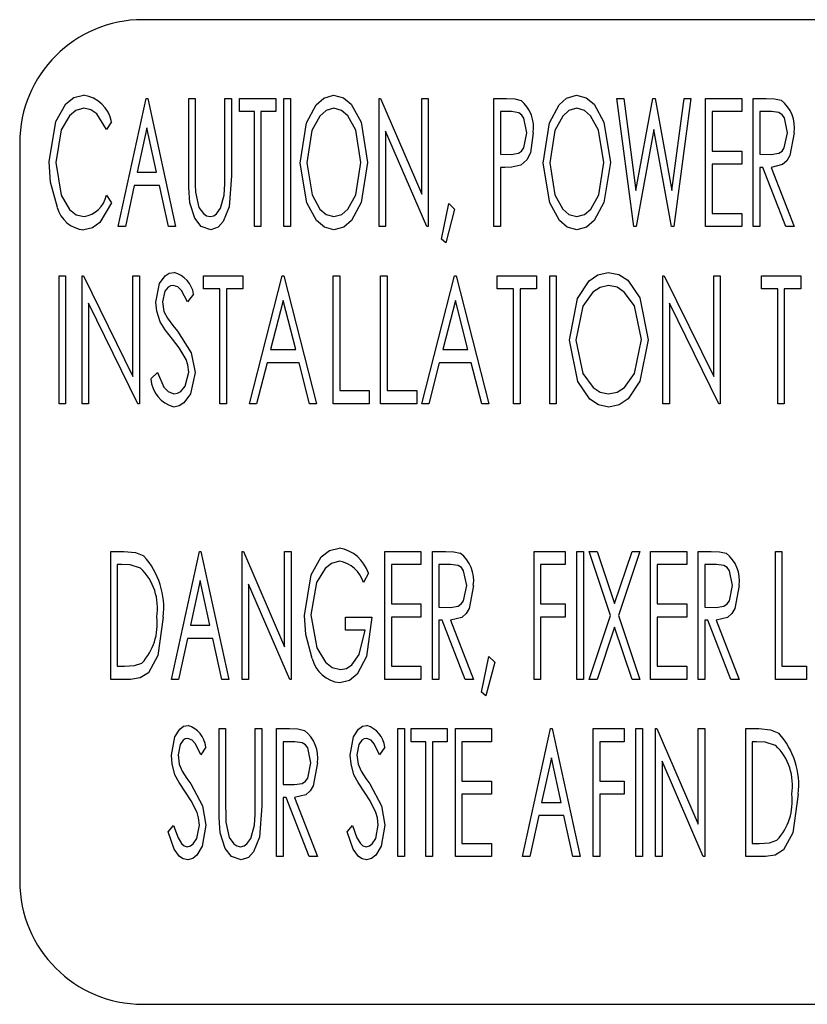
# Model space of a CAD drawing. Extents: x 7 to 118, y 3 to 79.
# Tile 29 of 37: x 56.438 to 57.238, y 31.54 to 32.54. Entities that reach past the tile are written whole.
import ezdxf

# ---------------------------------------------------------------- set-up
doc = ezdxf.new("R2010")
doc.units = 0
doc.layers.add('BODY', color=3, linetype='CONTINUOUS')

msp = doc.modelspace()

# ---------------------------------------------------------------- linework, layer by layer
at = {"layer": 'BODY', "linetype": 'CONTINUOUS'}
for p, q in [((59.3129, 32.54), (56.5629, 32.54)), ((56.5379, 32.33), (56.5662, 32.46)), ((56.5662, 32.46), (56.5679, 32.46)), ((56.5679, 32.46), (56.5962, 32.33)), ((56.6095, 32.46), (56.6162, 32.46)), ((56.6095, 32.3815), (56.6095, 32.46)), ((56.6162, 32.46), (56.6162, 32.3821)), ((56.6462, 32.46), (56.6529, 32.46)), ((56.6462, 32.3821), (56.6462, 32.46)), ((56.6529, 32.46), (56.6529, 32.3815)), ((56.6612, 32.46), (56.6979, 32.46)), ((56.6612, 32.4466), (56.6612, 32.46)), ((56.6979, 32.46), (56.6979, 32.4466)), ((56.7062, 32.46), (56.7129, 32.46)), ((56.7062, 32.33), (56.7062, 32.46)), ((56.7129, 32.46), (56.7129, 32.33)), ((56.8029, 32.46), (56.8043, 32.46)), ((56.8029, 32.33), (56.8029, 32.46)), ((56.8043, 32.46), (56.8462, 32.3629)), ((56.8462, 32.46), (56.8529, 32.46)), ((56.8462, 32.3629), (56.8462, 32.46)), ((56.8529, 32.46), (56.8529, 32.33)), ((56.9195, 32.46), (56.9323, 32.46)), ((56.9195, 32.33), (56.9195, 32.46)), ((57.0445, 32.46), (57.0514, 32.46)), ((57.0616, 32.33), (57.0445, 32.46)), ((57.0514, 32.46), (57.0637, 32.3666)), ((57.0637, 32.3666), (57.0809, 32.46)), ((57.0809, 32.46), (57.0834, 32.46)), ((57.0834, 32.46), (57.1004, 32.3666)), ((57.1004, 32.3666), (57.1127, 32.46)), ((57.1195, 32.46), (57.1023, 32.33)), ((57.1127, 32.46), (57.1195, 32.46)), ((57.1345, 32.46), (57.1712, 32.46)), ((57.1345, 32.33), (57.1345, 32.46)), ((57.1712, 32.46), (57.1712, 32.4466)), ((57.1829, 32.46), (57.1961, 32.46)), ((57.1829, 32.33), (57.1829, 32.46)), ((56.6762, 32.4466), (56.6612, 32.4466)), ((56.6762, 32.33), (56.6762, 32.4466)), ((56.6829, 32.4466), (56.6829, 32.33)), ((56.6979, 32.4466), (56.6829, 32.4466)), ((56.9262, 32.4466), (56.9262, 32.4033)), ((56.9374, 32.4466), (56.9262, 32.4466)), ((57.1412, 32.4466), (57.1412, 32.4066)), ((57.1712, 32.4466), (57.1412, 32.4466)), ((57.1895, 32.4466), (57.1895, 32.4033)), ((57.2014, 32.4466), (57.1895, 32.4466)), ((56.5312, 32.4361), (56.5261, 32.4283)), ((56.567, 32.4303), (56.5571, 32.385)), ((56.5769, 32.385), (56.567, 32.4303)), ((56.8095, 32.4268), (56.8095, 32.33)), ((56.8514, 32.33), (56.8095, 32.4268)), ((57.082, 32.4283), (57.0639, 32.33)), ((57.0999, 32.33), (57.082, 32.4283)), ((56.4379, 32.415), (56.4379, 31.665)), ((56.9262, 32.4033), (56.9369, 32.403)), ((57.1412, 32.4066), (57.1712, 32.4066)), ((57.1712, 32.4066), (57.1712, 32.3933)), ((57.1895, 32.4033), (57.2011, 32.4031)), ((57.1412, 32.3933), (57.1412, 32.3433)), ((57.1712, 32.3933), (57.1412, 32.3933)), ((56.5571, 32.385), (56.5769, 32.385)), ((56.9262, 32.39), (56.9262, 32.33)), ((56.9307, 32.39), (56.9262, 32.39)), ((57.1895, 32.39), (57.1895, 32.33)), ((57.1928, 32.39), (57.1895, 32.39)), ((57.2161, 32.33), (57.1928, 32.39)), ((57.2012, 32.39), (57.2245, 32.33)), ((56.5542, 32.3716), (56.5452, 32.33)), ((56.5798, 32.3716), (56.5542, 32.3716)), ((56.5889, 32.33), (56.5798, 32.3716)), ((56.5261, 32.3616), (56.5312, 32.3539)), ((56.8662, 32.3171), (56.8736, 32.3533)), ((56.8736, 32.3533), (56.8795, 32.3475)), ((56.8795, 32.3475), (56.8706, 32.3133)), ((57.1412, 32.3433), (57.1712, 32.3433)), ((57.1712, 32.3433), (57.1712, 32.33)), ((56.5452, 32.33), (56.5379, 32.33)), ((56.5962, 32.33), (56.5889, 32.33)), ((56.6829, 32.33), (56.6762, 32.33)), ((56.7129, 32.33), (56.7062, 32.33)), ((56.8095, 32.33), (56.8029, 32.33)), ((56.8529, 32.33), (56.8514, 32.33)), ((56.9262, 32.33), (56.9195, 32.33)), ((57.0639, 32.33), (57.0616, 32.33)), ((57.1023, 32.33), (57.0999, 32.33)), ((57.1712, 32.33), (57.1345, 32.33)), ((57.1895, 32.33), (57.1829, 32.33)), ((57.2245, 32.33), (57.2161, 32.33)), ((56.8706, 32.3133), (56.8662, 32.3171)), ((56.4779, 32.28), (56.4845, 32.28)), ((56.4779, 32.15), (56.4779, 32.28)), ((56.4845, 32.28), (56.4845, 32.15)), ((56.5012, 32.28), (56.5026, 32.28)), ((56.5012, 32.15), (56.5012, 32.28)), ((56.5026, 32.28), (56.5529, 32.1775)), ((56.5529, 32.28), (56.5595, 32.28)), ((56.5529, 32.1775), (56.5529, 32.28)), ((56.5595, 32.28), (56.5595, 32.15)), ((56.6245, 32.28), (56.6645, 32.28)), ((56.6245, 32.2666), (56.6245, 32.28)), ((56.6645, 32.28), (56.6645, 32.2666)), ((56.6712, 32.15), (56.7045, 32.28)), ((56.7045, 32.28), (56.7062, 32.28)), ((56.7062, 32.28), (56.7395, 32.15)), ((56.7562, 32.28), (56.7629, 32.28)), ((56.7562, 32.15), (56.7562, 32.28)), ((56.7629, 32.28), (56.7629, 32.1633)), ((56.8045, 32.28), (56.8112, 32.28)), ((56.8045, 32.15), (56.8045, 32.28)), ((56.8112, 32.28), (56.8112, 32.1633)), ((56.8462, 32.15), (56.8795, 32.28)), ((56.8795, 32.28), (56.8812, 32.28)), ((56.8812, 32.28), (56.9145, 32.15)), ((56.9229, 32.28), (56.9629, 32.28)), ((56.9229, 32.2666), (56.9229, 32.28)), ((56.9629, 32.28), (56.9629, 32.2666)), ((56.9762, 32.28), (56.9829, 32.28)), ((56.9762, 32.15), (56.9762, 32.28)), ((56.9829, 32.28), (56.9829, 32.15)), ((57.0912, 32.28), (57.0926, 32.28)), ((57.0912, 32.15), (57.0912, 32.28)), ((57.0926, 32.28), (57.1429, 32.1775)), ((57.1429, 32.28), (57.1495, 32.28)), ((57.1429, 32.1775), (57.1429, 32.28)), ((57.1495, 32.28), (57.1495, 32.15)), ((57.1912, 32.28), (57.2312, 32.28)), ((57.1912, 32.2666), (57.1912, 32.28)), ((57.2312, 32.28), (57.2312, 32.2666)), ((56.6145, 32.2613), (56.6083, 32.2533)), ((56.6412, 32.2666), (56.6245, 32.2666)), ((56.6412, 32.15), (56.6412, 32.2666)), ((56.6479, 32.2666), (56.6479, 32.15)), ((56.6645, 32.2666), (56.6479, 32.2666)), ((56.9395, 32.2666), (56.9229, 32.2666)), ((56.9395, 32.15), (56.9395, 32.2666)), ((56.9462, 32.2666), (56.9462, 32.15)), ((56.9629, 32.2666), (56.9462, 32.2666)), ((57.2079, 32.2666), (57.1912, 32.2666)), ((57.2079, 32.15), (57.2079, 32.2666)), ((57.2145, 32.2666), (57.2145, 32.15)), ((57.2312, 32.2666), (57.2145, 32.2666)), ((56.5079, 32.2522), (56.5079, 32.15)), ((56.558, 32.15), (56.5079, 32.2522)), ((56.7054, 32.2549), (56.6925, 32.205)), ((56.7182, 32.205), (56.7054, 32.2549)), ((56.8804, 32.2549), (56.8675, 32.205)), ((56.8932, 32.205), (56.8804, 32.2549)), ((57.0979, 32.2522), (57.0979, 32.15)), ((57.148, 32.15), (57.0979, 32.2522)), ((56.6925, 32.205), (56.7182, 32.205)), ((56.8675, 32.205), (56.8932, 32.205)), ((56.6891, 32.1916), (56.6785, 32.15)), ((56.7216, 32.1916), (56.6891, 32.1916)), ((56.7323, 32.15), (56.7216, 32.1916)), ((56.8641, 32.1916), (56.8535, 32.15)), ((56.8966, 32.1916), (56.8641, 32.1916)), ((56.9073, 32.15), (56.8966, 32.1916)), ((56.5712, 32.1751), (56.5777, 32.1816)), ((56.7629, 32.1633), (56.7929, 32.1633)), ((56.7929, 32.1633), (56.7929, 32.15)), ((56.8112, 32.1633), (56.8412, 32.1633)), ((56.8412, 32.1633), (56.8412, 32.15)), ((56.4845, 32.15), (56.4779, 32.15)), ((56.5079, 32.15), (56.5012, 32.15)), ((56.5595, 32.15), (56.558, 32.15)), ((56.6479, 32.15), (56.6412, 32.15)), ((56.6785, 32.15), (56.6712, 32.15)), ((56.7395, 32.15), (56.7323, 32.15)), ((56.7929, 32.15), (56.7562, 32.15)), ((56.8412, 32.15), (56.8045, 32.15)), ((56.8535, 32.15), (56.8462, 32.15)), ((56.9145, 32.15), (56.9073, 32.15)), ((56.9462, 32.15), (56.9395, 32.15)), ((56.9829, 32.15), (56.9762, 32.15)), ((57.0979, 32.15), (57.0912, 32.15)), ((57.1495, 32.15), (57.148, 32.15)), ((57.2145, 32.15), (57.2079, 32.15)), ((56.5304, 32), (56.5435, 32)), ((56.5304, 31.87), (56.5304, 32)), ((56.592, 31.87), (56.6204, 32)), ((56.6204, 32), (56.622, 32)), ((56.622, 32), (56.6504, 31.87)), ((56.6637, 32), (56.6651, 32)), ((56.6637, 31.87), (56.6637, 32)), ((56.6651, 32), (56.707, 31.9029)), ((56.707, 32), (56.7137, 32)), ((56.707, 31.9029), (56.707, 32)), ((56.7137, 32), (56.7137, 31.87)), ((56.8087, 32), (56.8454, 32)), ((56.8087, 31.87), (56.8087, 32)), ((56.8454, 32), (56.8454, 31.9866)), ((56.857, 32), (56.8703, 32)), ((56.857, 31.87), (56.857, 32)), ((56.9604, 32), (56.992, 32)), ((56.9604, 31.87), (56.9604, 32)), ((56.992, 32), (56.992, 31.9866)), ((57.0037, 32), (57.0104, 32)), ((57.0037, 31.87), (57.0037, 32)), ((57.0104, 32), (57.0104, 31.87)), ((57.0162, 32), (57.0243, 32)), ((57.038, 31.935), (57.0162, 32)), ((57.0243, 32), (57.042, 31.9471)), ((57.042, 31.9471), (57.0598, 32)), ((57.0679, 32), (57.0461, 31.935)), ((57.0598, 32), (57.0679, 32)), ((57.0787, 32), (57.1154, 32)), ((57.0787, 31.87), (57.0787, 32)), ((57.1154, 32), (57.1154, 31.9866)), ((57.127, 32), (57.1403, 32)), ((57.127, 31.87), (57.127, 32)), ((57.2054, 32), (57.212, 32)), ((57.2054, 31.87), (57.2054, 32)), ((57.212, 32), (57.212, 31.8833)), ((56.5414, 31.9866), (56.537, 31.9866)), ((56.537, 31.9866), (56.537, 31.8833)), ((56.8154, 31.9866), (56.8154, 31.9466)), ((56.8454, 31.9866), (56.8154, 31.9866)), ((56.8637, 31.9866), (56.8637, 31.9433)), ((56.8755, 31.9866), (56.8637, 31.9866)), ((56.967, 31.9866), (56.967, 31.9466)), ((56.992, 31.9866), (56.967, 31.9866)), ((57.0854, 31.9866), (57.0854, 31.9466)), ((57.1154, 31.9866), (57.0854, 31.9866)), ((57.1337, 31.9866), (57.1337, 31.9433)), ((57.1455, 31.9866), (57.1337, 31.9866)), ((56.6212, 31.9703), (56.6113, 31.925)), ((56.6311, 31.925), (56.6212, 31.9703)), ((56.792, 31.9778), (56.787, 31.9683)), ((56.6704, 31.9668), (56.6704, 31.87)), ((56.7122, 31.87), (56.6704, 31.9668)), ((56.8154, 31.9466), (56.8454, 31.9466)), ((56.8454, 31.9466), (56.8454, 31.9333)), ((56.8637, 31.9433), (56.8753, 31.9431)), ((56.967, 31.9466), (56.992, 31.9466)), ((56.992, 31.9466), (56.992, 31.9333)), ((57.0854, 31.9466), (57.1154, 31.9466)), ((57.1154, 31.9466), (57.1154, 31.9333)), ((57.1337, 31.9433), (57.1453, 31.9431)), ((56.7687, 31.9333), (56.7954, 31.9333)), ((56.7687, 31.92), (56.7687, 31.9333)), ((56.8154, 31.9333), (56.8154, 31.8833)), ((56.8454, 31.9333), (56.8154, 31.9333)), ((56.967, 31.9333), (56.967, 31.87)), ((56.992, 31.9333), (56.967, 31.9333)), ((57.0162, 31.87), (57.038, 31.935)), ((57.0461, 31.935), (57.0679, 31.87)), ((57.0854, 31.9333), (57.0854, 31.8833)), ((57.1154, 31.9333), (57.0854, 31.9333)), ((56.6113, 31.925), (56.6311, 31.925)), ((56.8637, 31.93), (56.8637, 31.87)), ((56.8669, 31.93), (56.8637, 31.93)), ((56.8903, 31.87), (56.8669, 31.93)), ((56.8754, 31.93), (56.8987, 31.87)), ((57.042, 31.9229), (57.0243, 31.87)), ((57.0598, 31.87), (57.042, 31.9229)), ((57.1337, 31.93), (57.1337, 31.87)), ((57.1369, 31.93), (57.1337, 31.93)), ((57.1603, 31.87), (57.1369, 31.93)), ((57.1454, 31.93), (57.1687, 31.87)), ((56.6084, 31.9116), (56.5993, 31.87)), ((56.634, 31.9116), (56.6084, 31.9116)), ((56.6431, 31.87), (56.634, 31.9116)), ((56.7887, 31.92), (56.7687, 31.92)), ((56.907, 31.8571), (56.9144, 31.8933)), ((56.9144, 31.8933), (56.9204, 31.8875)), ((56.537, 31.8833), (56.5442, 31.8833)), ((56.8154, 31.8833), (56.8454, 31.8833)), ((56.8454, 31.8833), (56.8454, 31.87)), ((56.9204, 31.8875), (56.9114, 31.8533)), ((57.0854, 31.8833), (57.1154, 31.8833)), ((57.1154, 31.8833), (57.1154, 31.87)), ((57.212, 31.8833), (57.237, 31.8833)), ((57.237, 31.8833), (57.237, 31.87)), ((56.5505, 31.87), (56.5304, 31.87)), ((56.5993, 31.87), (56.592, 31.87)), ((56.6504, 31.87), (56.6431, 31.87)), ((56.6704, 31.87), (56.6637, 31.87)), ((56.7137, 31.87), (56.7122, 31.87)), ((56.8454, 31.87), (56.8087, 31.87)), ((56.8637, 31.87), (56.857, 31.87)), ((56.8987, 31.87), (56.8903, 31.87)), ((56.967, 31.87), (56.9604, 31.87)), ((57.0104, 31.87), (57.0037, 31.87)), ((57.0243, 31.87), (57.0162, 31.87)), ((57.0679, 31.87), (57.0598, 31.87)), ((57.1154, 31.87), (57.0787, 31.87)), ((57.1337, 31.87), (57.127, 31.87)), ((57.1687, 31.87), (57.1603, 31.87)), ((57.237, 31.87), (57.2054, 31.87)), ((56.9114, 31.8533), (56.907, 31.8571)), ((56.6404, 31.82), (56.647, 31.82)), ((56.6404, 31.7415), (56.6404, 31.82)), ((56.647, 31.82), (56.647, 31.7421)), ((56.677, 31.82), (56.6837, 31.82)), ((56.677, 31.7421), (56.677, 31.82)), ((56.6837, 31.82), (56.6837, 31.7415)), ((56.6987, 31.82), (56.712, 31.82)), ((56.6987, 31.69), (56.6987, 31.82)), ((56.822, 31.82), (56.8287, 31.82)), ((56.822, 31.69), (56.822, 31.82)), ((56.8287, 31.82), (56.8287, 31.69)), ((56.8354, 31.82), (56.872, 31.82)), ((56.8354, 31.8066), (56.8354, 31.82)), ((56.872, 31.82), (56.872, 31.8066)), ((56.8804, 31.82), (56.917, 31.82)), ((56.8804, 31.69), (56.8804, 31.82)), ((56.917, 31.82), (56.917, 31.8066)), ((56.9487, 31.69), (56.977, 31.82)), ((56.977, 31.82), (56.9787, 31.82)), ((56.9787, 31.82), (57.007, 31.69)), ((57.0204, 31.82), (57.052, 31.82)), ((57.0204, 31.69), (57.0204, 31.82)), ((57.052, 31.82), (57.052, 31.8066)), ((57.0637, 31.82), (57.0704, 31.82)), ((57.0637, 31.69), (57.0637, 31.82)), ((57.0704, 31.82), (57.0704, 31.69)), ((57.0837, 31.82), (57.0851, 31.82)), ((57.0837, 31.69), (57.0837, 31.82)), ((57.0851, 31.82), (57.127, 31.7229)), ((57.127, 31.82), (57.1337, 31.82)), ((57.127, 31.7229), (57.127, 31.82)), ((57.1337, 31.82), (57.1337, 31.69)), ((57.1754, 31.82), (57.1885, 31.82)), ((57.1754, 31.69), (57.1754, 31.82)), ((56.627, 31.8013), (56.6218, 31.7933)), ((56.7054, 31.8066), (56.7054, 31.7633)), ((56.7172, 31.8066), (56.7054, 31.8066)), ((56.8087, 31.8013), (56.8034, 31.7933)), ((56.8504, 31.8066), (56.8354, 31.8066)), ((56.8504, 31.69), (56.8504, 31.8066)), ((56.857, 31.8066), (56.857, 31.69)), ((56.872, 31.8066), (56.857, 31.8066)), ((56.887, 31.8066), (56.887, 31.7666)), ((56.917, 31.8066), (56.887, 31.8066)), ((57.027, 31.8066), (57.027, 31.7666)), ((57.052, 31.8066), (57.027, 31.8066)), ((57.1864, 31.8066), (57.182, 31.8066)), ((57.182, 31.8066), (57.182, 31.7033)), ((56.9779, 31.7903), (56.968, 31.745)), ((56.9877, 31.745), (56.9779, 31.7903)), ((57.0904, 31.7868), (57.0904, 31.69)), ((57.1322, 31.69), (57.0904, 31.7868)), ((56.7054, 31.7633), (56.7169, 31.7631)), ((56.887, 31.7666), (56.917, 31.7666)), ((56.917, 31.7666), (56.917, 31.7533)), ((57.027, 31.7666), (57.052, 31.7666)), ((57.052, 31.7666), (57.052, 31.7533)), ((56.887, 31.7533), (56.887, 31.7033)), ((56.917, 31.7533), (56.887, 31.7533)), ((57.027, 31.7533), (57.027, 31.69)), ((57.052, 31.7533), (57.027, 31.7533)), ((56.7054, 31.75), (56.7054, 31.69)), ((56.7086, 31.75), (56.7054, 31.75)), ((56.7319, 31.69), (56.7086, 31.75)), ((56.7171, 31.75), (56.7404, 31.69)), ((56.968, 31.745), (56.9877, 31.745)), ((56.9651, 31.7316), (56.956, 31.69)), ((56.9906, 31.7316), (56.9651, 31.7316)), ((56.9997, 31.69), (56.9906, 31.7316)), ((56.5887, 31.7151), (56.5942, 31.7216)), ((56.7704, 31.7151), (56.7759, 31.7216)), ((56.887, 31.7033), (56.917, 31.7033)), ((56.917, 31.7033), (56.917, 31.69)), ((57.182, 31.7033), (57.1892, 31.7033)), ((56.7054, 31.69), (56.6987, 31.69)), ((56.7404, 31.69), (56.7319, 31.69)), ((56.8287, 31.69), (56.822, 31.69)), ((56.857, 31.69), (56.8504, 31.69)), ((56.917, 31.69), (56.8804, 31.69)), ((56.956, 31.69), (56.9487, 31.69)), ((57.007, 31.69), (56.9997, 31.69)), ((57.027, 31.69), (57.0204, 31.69)), ((57.0704, 31.69), (57.0637, 31.69)), ((57.0904, 31.69), (57.0837, 31.69)), ((57.1337, 31.69), (57.1322, 31.69)), ((57.1955, 31.69), (57.1754, 31.69)), ((56.5629, 31.54), (59.3129, 31.54))]:
    msp.add_line(p, q, dxfattribs=at)
at = {"layer": 'BODY', "linetype": 'CONTINUOUS', "flags": 128}
for points in [[(56.4679, 32.3957), (56.4745, 32.4365), (56.4848, 32.4544), (56.4928, 32.4609), (56.5028, 32.4633)], [(56.7229, 32.3944), (56.7293, 32.4353), (56.7391, 32.4535), (56.7468, 32.4604), (56.7566, 32.4633)], [(56.7566, 32.4633), (56.7666, 32.4607), (56.7745, 32.4541), (56.7846, 32.4359), (56.7912, 32.395)], [(56.9695, 32.3944), (56.976, 32.4353), (56.9857, 32.4535), (56.9934, 32.4604), (57.0033, 32.4633)], [(57.0033, 32.4633), (57.0133, 32.4607), (57.0212, 32.4541), (57.0313, 32.4359), (57.0379, 32.395)], [(56.9323, 32.46), (56.9407, 32.4596), (56.9471, 32.458)], [(57.1961, 32.46), (57.2047, 32.4596), (57.2112, 32.4582)], [(56.5029, 32.45), (56.4948, 32.4478), (56.4883, 32.4425), (56.4799, 32.428), (56.4745, 32.3948)], [(56.5261, 32.4283), (56.5162, 32.4442), (56.5101, 32.4484), (56.5029, 32.45)], [(56.7569, 32.45), (56.749, 32.4476), (56.7428, 32.442), (56.7347, 32.4274), (56.7295, 32.3945)], [(56.7845, 32.3951), (56.7792, 32.4278), (56.771, 32.4422), (56.7648, 32.4477), (56.7569, 32.45)], [(56.9529, 32.4251), (56.9499, 32.4399), (56.9479, 32.4431), (56.9449, 32.4454), (56.9374, 32.4466)], [(57.0036, 32.45), (56.9956, 32.4476), (56.9894, 32.442), (56.9814, 32.4274), (56.9762, 32.3945)], [(57.0312, 32.3951), (57.0259, 32.4278), (57.0177, 32.4422), (57.0115, 32.4477), (57.0036, 32.45)], [(57.2179, 32.4252), (57.2146, 32.4403), (57.2123, 32.4435), (57.209, 32.4456), (57.2014, 32.4466)], [(56.9369, 32.403), (56.9446, 32.4043), (56.9477, 32.4066), (56.9498, 32.4099), (56.9529, 32.4251)], [(56.9595, 32.4251), (56.9566, 32.4047), (56.9529, 32.3975), (56.9469, 32.3921)], [(57.2011, 32.4031), (57.2089, 32.4044), (57.2122, 32.4066), (57.2145, 32.4098), (57.2179, 32.4252)], [(57.2245, 32.4252), (57.2202, 32.4019), (57.2171, 32.3968), (57.2127, 32.3928), (57.2012, 32.39)], [(56.4761, 32.3494), (56.4692, 32.3749), (56.4679, 32.3957)], [(56.4745, 32.3948), (56.48, 32.3616), (56.4885, 32.3471), (56.4951, 32.3419), (56.5033, 32.34)], [(56.7571, 32.3266), (56.7473, 32.3293), (56.7395, 32.3359), (56.7295, 32.3539), (56.7229, 32.3944)], [(56.7295, 32.3945), (56.7348, 32.362), (56.7428, 32.3475), (56.749, 32.3421), (56.7569, 32.34)], [(56.7569, 32.34), (56.7649, 32.3422), (56.7712, 32.3476), (56.7793, 32.3621), (56.7845, 32.3951)], [(56.7912, 32.395), (56.7846, 32.3543), (56.7748, 32.3362), (56.767, 32.3293), (56.7571, 32.3266)], [(56.9469, 32.3921), (56.9379, 32.3902), (56.9307, 32.39)], [(57.0038, 32.3266), (56.9939, 32.3293), (56.9861, 32.3359), (56.9762, 32.3539), (56.9695, 32.3944)], [(56.9762, 32.3945), (56.9815, 32.362), (56.9895, 32.3475), (56.9957, 32.3421), (57.0036, 32.34)], [(57.0036, 32.34), (57.0115, 32.3422), (57.0179, 32.3476), (57.026, 32.3621), (57.0312, 32.3951)], [(57.0379, 32.395), (57.0313, 32.3543), (57.0214, 32.3362), (57.0137, 32.3293), (57.0038, 32.3266)], [(56.6107, 32.3541), (56.6097, 32.3694), (56.6095, 32.3815)], [(56.6162, 32.3821), (56.6162, 32.3724), (56.6165, 32.3648)], [(56.6529, 32.3815), (56.6505, 32.3498), (56.6446, 32.335), (56.6393, 32.3291), (56.6319, 32.3266)], [(56.6455, 32.3619), (56.6461, 32.3732), (56.6462, 32.3821)], [(56.6165, 32.3648), (56.6198, 32.3494), (56.6245, 32.3431), (56.6277, 32.3409), (56.6315, 32.34)], [(56.6315, 32.34), (56.6349, 32.3408), (56.6378, 32.3428), (56.6418, 32.3484), (56.6455, 32.3619)], [(56.5312, 32.3539), (56.5193, 32.3339), (56.5118, 32.3286), (56.5029, 32.3266)], [(56.6319, 32.3266), (56.6221, 32.3301), (56.6156, 32.3383), (56.6107, 32.3541)], [(56.5762, 32.253), (56.58, 32.2719), (56.5857, 32.2798), (56.5898, 32.2824), (56.5946, 32.2833)], [(56.9962, 32.2144), (57.0044, 32.2568), (57.0164, 32.2747), (57.0252, 32.2809), (57.0357, 32.2833)], [(57.0357, 32.2833), (57.0463, 32.2812), (57.0554, 32.2753), (57.0678, 32.2575), (57.0762, 32.215)], [(56.5938, 32.27), (56.5911, 32.2696), (56.5887, 32.2683), (56.5852, 32.2641), (56.5829, 32.2535)], [(56.6083, 32.2533), (56.6022, 32.2648), (56.5986, 32.2685), (56.5938, 32.27)], [(57.036, 32.27), (57.0275, 32.2681), (57.0201, 32.2632), (57.0098, 32.2489), (57.0029, 32.2145)], [(57.0695, 32.2151), (57.0624, 32.2493), (57.052, 32.2634), (57.0446, 32.2682), (57.036, 32.27)], [(56.5805, 32.2332), (56.577, 32.244), (56.5762, 32.253)], [(56.5829, 32.2535), (56.5844, 32.2437), (56.5879, 32.2367)], [(56.593, 32.2155), (56.5855, 32.2251), (56.5805, 32.2332)], [(56.5879, 32.2367), (56.5935, 32.2294), (56.5982, 32.2238)], [(56.5982, 32.2238), (56.6122, 32.2018), (56.6162, 32.1818)], [(56.6068, 32.1948), (56.5997, 32.2068), (56.593, 32.2155)], [(57.0363, 32.1466), (57.0258, 32.1488), (57.0169, 32.1547), (57.0047, 32.1724), (56.9962, 32.2144)], [(57.0029, 32.2145), (57.01, 32.1805), (57.0202, 32.1664), (57.0275, 32.1617), (57.036, 32.16)], [(57.036, 32.16), (57.0447, 32.1617), (57.0521, 32.1664), (57.0625, 32.1806), (57.0695, 32.2151)], [(57.0762, 32.215), (57.0679, 32.1728), (57.0558, 32.1549), (57.0469, 32.1488), (57.0363, 32.1466)], [(56.6095, 32.182), (56.6087, 32.1893), (56.6068, 32.1948)], [(56.5777, 32.1816), (56.5844, 32.1669), (56.5887, 32.1622), (56.5945, 32.16)], [(56.6162, 32.1818), (56.6114, 32.1599), (56.6047, 32.1508), (56.5999, 32.1477), (56.5944, 32.1466)], [(56.5945, 32.16), (56.5981, 32.1606), (56.6014, 32.1623), (56.6061, 32.1679), (56.6095, 32.182)], [(56.727, 31.935), (56.7339, 31.9762), (56.7442, 31.9943), (56.7524, 32.0008), (56.7624, 32.0033)], [(56.5435, 32), (56.5554, 31.9989), (56.5641, 31.9953)], [(56.8703, 32), (56.8788, 31.9996), (56.8853, 31.9982)], [(57.1403, 32), (57.1488, 31.9996), (57.1553, 31.9982)], [(56.5606, 31.983), (56.5501, 31.9862), (56.5414, 31.9866)], [(56.7626, 31.99), (56.7546, 31.9878), (56.7481, 31.9826), (56.7395, 31.9683), (56.7337, 31.9356)], [(56.892, 31.9652), (56.8887, 31.9803), (56.8865, 31.9835), (56.8832, 31.9856), (56.8755, 31.9866)], [(57.162, 31.9652), (57.1587, 31.9803), (57.1565, 31.9835), (57.1532, 31.9856), (57.1455, 31.9866)], [(56.8753, 31.9431), (56.8831, 31.9444), (56.8864, 31.9466), (56.8887, 31.9498), (56.892, 31.9652)], [(56.8987, 31.9652), (56.8943, 31.9419), (56.8912, 31.9368), (56.8868, 31.9328), (56.8754, 31.93)], [(57.1453, 31.9431), (57.1531, 31.9444), (57.1564, 31.9466), (57.1587, 31.9498), (57.162, 31.9652)], [(57.1687, 31.9652), (57.1643, 31.9419), (57.1612, 31.9368), (57.1568, 31.9328), (57.1454, 31.93)], [(56.5837, 31.9333), (56.5781, 31.8941), (56.5686, 31.8768), (56.5603, 31.8715), (56.5505, 31.87)], [(56.735, 31.8912), (56.7284, 31.9154), (56.727, 31.935)], [(56.7337, 31.9356), (56.7397, 31.9019), (56.7486, 31.8873), (56.7553, 31.882), (56.7636, 31.88)], [(56.7954, 31.9333), (56.79, 31.8933), (56.7807, 31.8754), (56.7729, 31.869), (56.7631, 31.8666)], [(56.7636, 31.88), (56.7699, 31.8812), (56.7753, 31.8847), (56.7827, 31.8951), (56.7887, 31.92)], [(56.5442, 31.8833), (56.5544, 31.884), (56.562, 31.8866)], [(56.592, 31.793), (56.5953, 31.8115), (56.6004, 31.8195), (56.6043, 31.8223), (56.6089, 31.8233)], [(56.7737, 31.793), (56.777, 31.8115), (56.7821, 31.8195), (56.7859, 31.8223), (56.7905, 31.8233)], [(56.712, 31.82), (56.7205, 31.8196), (56.727, 31.8182)], [(57.1885, 31.82), (57.2004, 31.8189), (57.2091, 31.8153)], [(56.6086, 31.81), (56.606, 31.8095), (56.6038, 31.8081), (56.6007, 31.8038), (56.5987, 31.7935)], [(56.6218, 31.7933), (56.6164, 31.8046), (56.6132, 31.8083), (56.6086, 31.81)], [(56.7337, 31.7852), (56.7304, 31.8003), (56.7281, 31.8035), (56.7249, 31.8056), (56.7172, 31.8066)], [(56.7903, 31.81), (56.7877, 31.8095), (56.7854, 31.8081), (56.7824, 31.8038), (56.7804, 31.7935)], [(56.8034, 31.7933), (56.798, 31.8046), (56.7948, 31.8083), (56.7903, 31.81)], [(57.2056, 31.803), (57.1951, 31.8062), (57.1864, 31.8066)], [(56.5956, 31.7732), (56.5927, 31.7841), (56.592, 31.793)], [(56.5987, 31.7935), (56.6, 31.7838), (56.603, 31.7767)], [(56.7773, 31.7732), (56.7744, 31.7841), (56.7737, 31.793)], [(56.7804, 31.7935), (56.7817, 31.7838), (56.7846, 31.7767)], [(56.7169, 31.7631), (56.7248, 31.7644), (56.728, 31.7666), (56.7304, 31.7698), (56.7337, 31.7852)], [(56.7404, 31.7852), (56.736, 31.7619), (56.7329, 31.7568), (56.7285, 31.7528), (56.7171, 31.75)], [(56.6063, 31.7555), (56.5999, 31.7652), (56.5956, 31.7732)], [(56.603, 31.7767), (56.6078, 31.7694), (56.6117, 31.7638)], [(56.788, 31.7555), (56.7816, 31.7652), (56.7773, 31.7732)], [(56.7846, 31.7767), (56.7894, 31.7694), (56.7934, 31.7638)], [(56.6117, 31.7638), (56.6237, 31.7415), (56.627, 31.7218)], [(56.7934, 31.7638), (56.8054, 31.7415), (56.8087, 31.7218)], [(56.618, 31.7348), (56.6121, 31.7467), (56.6063, 31.7555)], [(56.7997, 31.7348), (56.7937, 31.7467), (56.788, 31.7555)], [(57.2287, 31.7533), (57.2231, 31.7141), (57.2136, 31.6968), (57.2053, 31.6915), (57.1955, 31.69)], [(56.6416, 31.7141), (56.6405, 31.7294), (56.6404, 31.7415)], [(56.647, 31.7421), (56.6471, 31.7324), (56.6473, 31.7248)], [(56.6837, 31.7415), (56.6813, 31.7098), (56.6754, 31.695), (56.6702, 31.6891), (56.6627, 31.6866)], [(56.6764, 31.7219), (56.6769, 31.7332), (56.677, 31.7421)], [(56.6204, 31.722), (56.6196, 31.7293), (56.618, 31.7348)], [(56.802, 31.722), (56.8013, 31.7293), (56.7997, 31.7348)], [(56.5942, 31.7216), (56.5987, 31.7089), (56.6023, 31.7032), (56.6048, 31.7009), (56.608, 31.7)], [(56.608, 31.7), (56.6113, 31.7008), (56.6141, 31.7028), (56.6179, 31.7085), (56.6204, 31.722)], [(56.627, 31.7218), (56.6233, 31.7007), (56.6178, 31.6914), (56.6137, 31.688), (56.6085, 31.6866)], [(56.6473, 31.7248), (56.6506, 31.7094), (56.6553, 31.7031), (56.6585, 31.7009), (56.6623, 31.7)], [(56.6623, 31.7), (56.6657, 31.7008), (56.6686, 31.7028), (56.6727, 31.7084), (56.6764, 31.7219)], [(56.7759, 31.7216), (56.7804, 31.7089), (56.7839, 31.7032), (56.7865, 31.7009), (56.7897, 31.7)], [(56.7897, 31.7), (56.793, 31.7008), (56.7958, 31.7028), (56.7995, 31.7085), (56.802, 31.722)], [(56.8087, 31.7218), (56.8049, 31.7007), (56.7995, 31.6914), (56.7953, 31.688), (56.7901, 31.6866)], [(56.6085, 31.6866), (56.604, 31.6876), (56.6002, 31.6902), (56.5949, 31.6977), (56.5887, 31.7151)], [(56.6627, 31.6866), (56.653, 31.6901), (56.6465, 31.6983), (56.6416, 31.7141)], [(56.7901, 31.6866), (56.7857, 31.6876), (56.7819, 31.6902), (56.7766, 31.6977), (56.7704, 31.7151)], [(57.1892, 31.7033), (57.1994, 31.704), (57.207, 31.7066)]]:
    msp.add_lwpolyline(points, dxfattribs=at)
at = {"layer": 'BODY', "linetype": 'CONTINUOUS'}
for centre, radius, start, end in [((56.5629, 32.415), 0.125, 90, 180), ((56.4982, 32.4301), 0.0335, 10.3594, 82.0577), ((56.9236, 32.4303), 0.0363, 351.7188, 49.7108), ((57.1897, 32.4303), 0.0352, 351.6929, 52.3925), ((56.4986, 32.3677), 0.0281, 279.4325, 347.5509), ((56.5055, 32.3569), 0.0304, 194.3768, 265.0558), ((56.5875, 32.2568), 0.0274, 9.4011, 74.9096), ((56.6028, 32.1772), 0.0317, 183.8804, 254.5954), ((56.7569, 31.967), 0.0367, 17.0616, 81.3713), ((56.5059, 31.9428), 0.0783, 353.0369, 42.0465), ((56.8638, 31.9703), 0.0352, 351.6929, 52.3925), ((57.1338, 31.9703), 0.0352, 351.6929, 52.3925), ((56.522, 31.9427), 0.0558, 350.3642, 46.271), ((56.7573, 31.9595), 0.031, 16.6112, 80.1825), ((56.5198, 31.9259), 0.0577, 317.0281, 7.3899), ((56.7663, 31.8987), 0.0322, 193.41, 264.3308), ((56.6005, 31.7979), 0.0267, 7.2843, 71.8315), ((56.7822, 31.7979), 0.0267, 7.2843, 71.8315), ((56.7055, 31.7903), 0.0352, 351.6929, 52.3925), ((57.1509, 31.7628), 0.0783, 353.0369, 42.0465), ((57.167, 31.7627), 0.0558, 350.3642, 46.271), ((57.1648, 31.7459), 0.0577, 317.0281, 7.3899), ((56.5629, 31.665), 0.125, 180, 270)]:
    msp.add_arc(centre, radius, start, end, dxfattribs=at)

doc.saveas('drawing.dxf')
